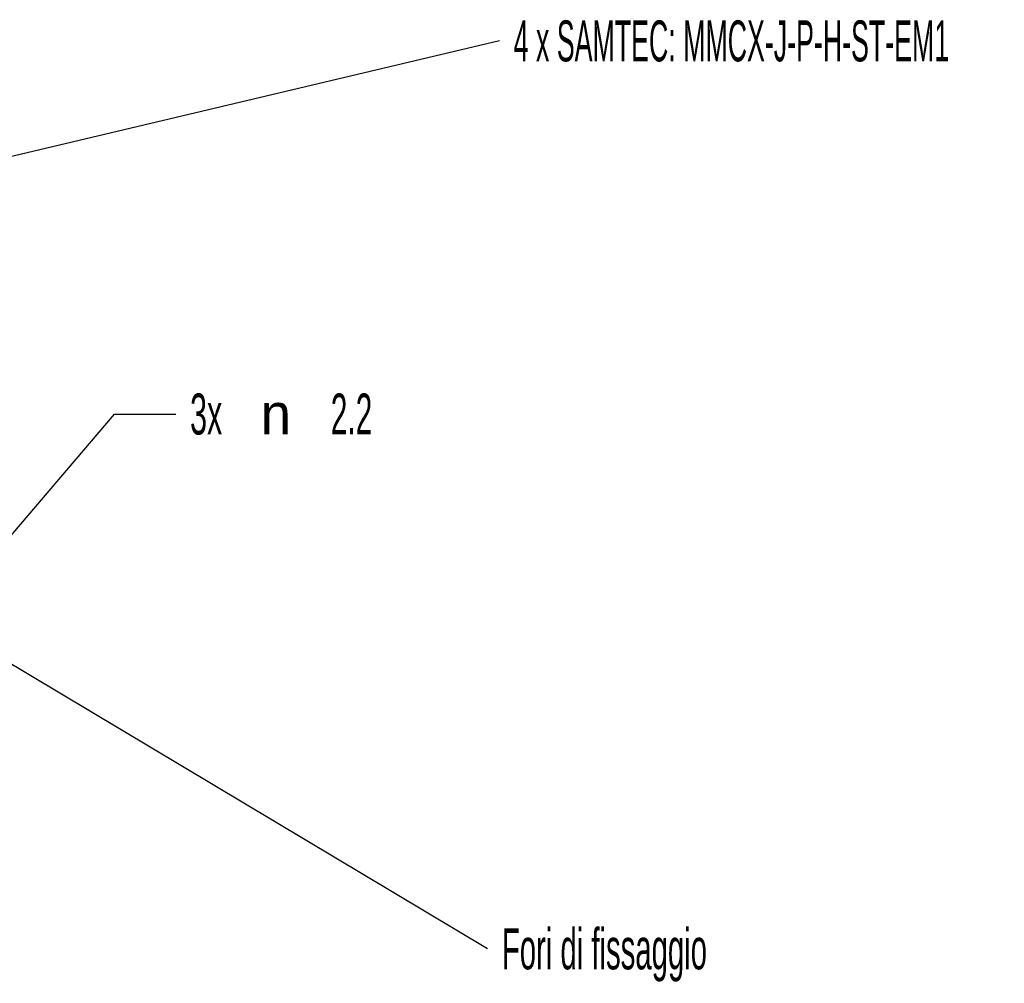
# Model space of a CAD drawing. Header units: millimetres. Extents: x 27 to 274, y 29 to 193.
# Tile 4 of 5: x 110 to 158, y 139 to 186. Entities that reach past the tile are written whole.
import ezdxf
from ezdxf.enums import TextEntityAlignment as Align

# ---------------------------------------------------------------- set-up
doc = ezdxf.new("R2010")
doc.units = ezdxf.units.MM
doc.layers.add('Default', color=7, linetype='Continuous')
doc.styles.add('GDT', font='txt')
doc.styles.add('SEACAD_Arial_Narrow', font='txt')

# ---------------------------------------------------------------- blocks, each defined once
blk = doc.blocks.new('SEANNOT_GROUP')
at = {"layer": 'Default', "linetype": 'Continuous'}
blk.add_hatch(color=7, dxfattribs=at).paths.add_polyline_path([(108.113, 155.475), (106.225, 156.215), (107.771, 154.903)])
at = {"layer": 'Default', "color": 7, "linetype": 'Continuous'}
blk.add_lwpolyline([(133.041, 140.193), (106.225, 156.215)], dxfattribs=at)
at = {"layer": 'Default', "color": 7, "linetype": 'Continuous', "style": 'SEACAD_Arial_Narrow', "width": 0.624384}
blk.add_text('Fori di fissaggio', height=2, dxfattribs=at).set_placement((133.741, 141.193), align=Align.TOP_LEFT)
blk = doc.blocks.new('SEANNOT_GROUP2')
at = {"layer": 'Default', "linetype": 'Continuous'}
blk.add_hatch(color=7, dxfattribs=at).paths.add_polyline_path([(101.966, 177.369), (100.097, 176.583), (102.12, 176.72)])
at = {"layer": 'Default', "color": 7, "linetype": 'Continuous'}
blk.add_lwpolyline([(133.616, 184.53), (100.097, 176.583)], dxfattribs=at)
at = {"layer": 'Default', "color": 7, "linetype": 'Continuous', "style": 'SEACAD_Arial_Narrow', "width": 0.57047}
blk.add_text('4 x SAMTEC: MMCX-J-P-H-ST-EM1', height=2, dxfattribs=at).set_placement((134.316, 185.53), align=Align.TOP_LEFT)
blk = doc.blocks.new('GDimGGroup11')
at = {"layer": 'Default', "linetype": 'Continuous'}
blk.add_hatch(color=7, dxfattribs=at).paths.add_polyline_path([(107.979, 158.792), (106.937, 157.053), (108.487, 158.36)])
at = {"layer": 'Default', "color": 7, "linetype": 'Continuous'}
for p, q in [((106.937, 157.053), (114.811, 166.31)), ((114.811, 166.31), (117.811, 166.31))]:
    blk.add_line(p, q, dxfattribs=at)
at = {"layer": 'Default', "color": 7, "linetype": 'Continuous', "style": 'SEACAD_Arial_Narrow'}
for s, width, p in [('3x', 0.648968, (118.511, 167.31)), ('2.2', 0.636205, (125.383, 167.31))]:
    blk.add_text(s, height=2, dxfattribs=dict(at, width=width)).set_placement(p, align=Align.TOP_LEFT)
at = {"layer": 'Default', "color": 7, "linetype": 'Continuous', "style": 'GDT'}
blk.add_text('n', height=2, dxfattribs=at).set_placement((121.956, 167.31), align=Align.TOP_LEFT)

msp = doc.modelspace()

# ---------------------------------------------------------------- block references
at = {"layer": 'Default'}
for name in ['SEANNOT_GROUP2', 'GDimGGroup11', 'SEANNOT_GROUP']:
    msp.add_blockref(name, (0, 0), dxfattribs=at)

doc.saveas('drawing.dxf')
